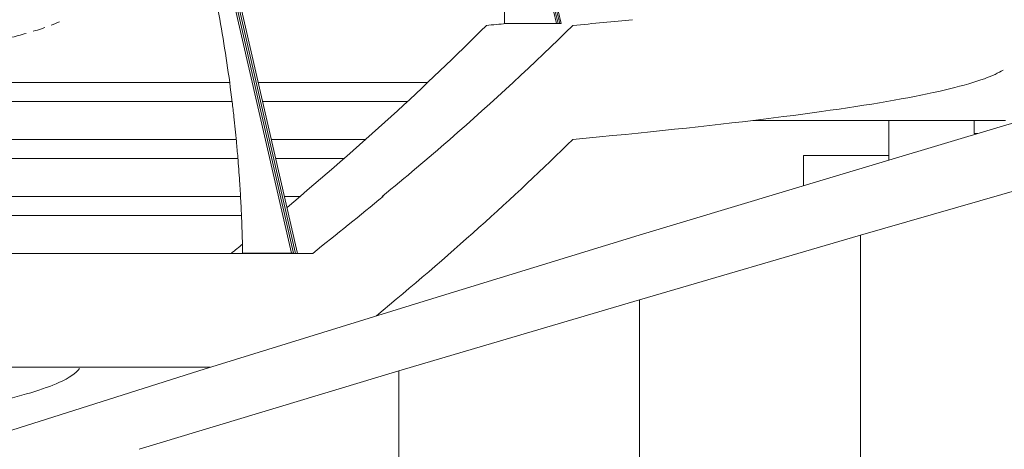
# Model space of a CAD drawing. Header units: millimetres. Extents: x -121668 to 127737, y 1553 to 34854.
# Tile 10 of 94: x -98162 to -95570, y 9034 to 10165. Entities that reach past the tile are written whole.
import ezdxf

# ---------------------------------------------------------------- set-up
doc = ezdxf.new("R2010")
doc.units = ezdxf.units.MM
for name, color, linetype, lineweight in [('A-FLOR', 192, 'Continuous', 9), ('A-FLOR-HRAL', 11, 'Continuous', 9), ('A-FLOR-LEVL', 51, 'Continuous', 9), ('S-STRS', 31, 'Continuous', 20)]:
    doc.layers.add(name, color=color, linetype=linetype, lineweight=lineweight)

# ---------------------------------------------------------------- blocks, each defined once
blk = doc.blocks.new('Ramp - Ramp-17976687-Copy of GBP_NORTH ELEAVTION')
at = {"layer": 'A-FLOR-LEVL'}
for p, q in [((-97609.5, 10000), (-98411.6, 10000)), ((-97088, 10000), (-97534.7, 10000))]:
    blk.add_line(p, q, dxfattribs=at)
blk.add_open_spline([(-98096.3, 10144.5), (-98099.2, 10143.5), (-98108.7, 10140.2), (-98119, 10136.9), (-98126.4, 10134.6)], degree=3, knots=[-0.6809142, -0.6809142, -0.6809142, -0.6809142, -0.66666667, -0.63461723, -0.63461723, -0.63461723, -0.63461723], dxfattribs=at)
for points in [[(-98057.1, 10160), (-98064.1, 10156.9), (-98071.6, 10153.7), (-98079.8, 10150.6)], [(-98145.2, 10129.1), (-98158.7, 10125.2), (-98173.2, 10121.3), (-98188.5, 10117.5)]]:
    blk.add_open_spline(points, degree=3, dxfattribs=at)
blk = doc.blocks.new('Stair - Stairs-17978698-Copy of GBP_NORTH ELEAVTION')
at = {"layer": 'S-STRS'}
for p, q in [((-98938.1, 9850), (-98938.1, 9950)), ((-98479.2, 9950), (-98938.1, 9950)), ((-97603.1, 9950), (-98400.8, 9950)), ((-97142.5, 9950), (-97523.2, 9950)), ((-99109.9, 9850), (-98469, 9850)), ((-99109.9, 9800), (-99109.9, 9850)), ((-98379.1, 9850), (-97592.3, 9850)), ((-97500.3, 9850), (-97251.4, 9850)), ((-99109.9, 9700), (-99109.9, 9800)), ((-98464.8, 9800), (-99109.9, 9800)), ((-98464.8, 9800), (-99109.9, 9800)), ((-97587.8, 9800), (-98368.2, 9800)), ((-97587.8, 9800), (-98368.2, 9800)), ((-97308.9, 9800), (-97488.8, 9800)), ((-97308.9, 9800), (-97488.8, 9800)), ((-99295.2, 9700), (-98458.3, 9700)), ((-99295.2, 9650), (-99295.2, 9700)), ((-98346.5, 9700), (-97580.9, 9700)), ((-97465.8, 9700), (-97424, 9700)), ((-99295.2, 9550), (-99295.2, 9650)), ((-98456, 9650), (-99295.2, 9650)), ((-98456, 9650), (-99295.2, 9650)), ((-97578.5, 9650), (-98335.7, 9650)), ((-97578.5, 9650), (-98335.7, 9650)), ((-99421.7, 9550), (-99034.5, 9550)), ((-99135.3, 9500), (-99412, 9500)), ((-99135.3, 9500), (-99412, 9500))]:
    blk.add_line(p, q, dxfattribs=at)
blk = doc.blocks.new('Railings 103 - Railings 37-17996010-Copy of GBP_NORTH ELEAVTION')
at = {"layer": 'A-FLOR-HRAL'}
for p, q in [((-97676.7, 10550.9), (-97719.7, 10550.9)), ((-97719.7, 10550.9), (-97675.5, 10357)), ((-97446.7, 9550.1), (-97676.7, 10550.9)), ((-97676.7, 10550.9), (-97671.6, 10550.9)), ((-97671.6, 10550.9), (-97441.6, 9550.1)), ((-97666.5, 10550.8), (-97671.6, 10550.8)), ((-97436.5, 9550), (-97666.5, 10550.8)), ((-97666.5, 10550.8), (-97661.3, 10550.8)), ((-97661.3, 10550.8), (-97431.3, 9550)), ((-97575.4, 9550.1), (-97446.7, 9550.1)), ((-97441.6, 9550.1), (-97446.7, 9550.1))]:
    blk.add_line(p, q, dxfattribs=at)
for centre, major_axis, start_param, end_param in [((-100399.7, 9485.8), (0, 3293.5), 4.948393, 4.980084), ((-100399.7, 9485.8), (0, 3293.5), 4.916702, 4.948393), ((-100386.4, 9489), (0, 3277.6), 4.884857, 4.916702), ((-100386.4, 9489), (0, 3277.6), 4.853012, 4.884857), ((-100398.2, 9487.1), (0, 3291.5), 4.841076, 4.853012), ((-100398.2, 9487.1), (0, 3291.5), 4.821232, 4.841076), ((-100425.5, 9483.6), (0, 3323.5), 4.808511, 4.821232), ((-100425.5, 9483.6), (0, 3323.5), 4.789757, 4.808511), ((-100445, 9481.8), (0, 3346.3), 4.774021, 4.789757), ((-100445, 9481.8), (0, 3346.3), 4.758284, 4.774021), ((-100495.5, 9479.1), (0, 3405.2), 4.74282, 4.758284), ((-100495.5, 9479.1), (0, 3405.2), 4.73323, 4.74282)]:
    blk.add_ellipse(centre, major_axis=major_axis, ratio=0.857723, start_param=start_param, end_param=end_param, dxfattribs=at)
blk = doc.blocks.new('Railings 105 - Railings 37-17996493-Copy of GBP_NORTH ELEAVTION')
at = {"layer": 'A-FLOR-HRAL'}
for p, q in [((-97035.7, 11142.3), (-97034.1, 11135.8)), ((-96748.9, 10155), (-96990, 11142.3)), ((-96986, 11142.7), (-96744.8, 10155)), ((-96740.6, 10154.9), (-96982, 11143.1)), ((-96978, 11143.5), (-96736.5, 10154.9)), ((-97029, 11114.7), (-96992, 10961.9)), ((-96885.6, 10155), (-96748.9, 10155)), ((-96877.4, 10154.9), (-96740.6, 10154.9)), ((-96744.8, 10155), (-96748.9, 10155)), ((-96736.5, 10154.9), (-96740.6, 10154.9))]:
    blk.add_line(p, q, dxfattribs=at)
for centre, major_axis, start_param, end_param in [((-99887.1, 10090.7), (0, 3293.5), 4.948393, 4.980084), ((-99887.1, 10090.7), (0, 3293.5), 4.916702, 4.948393), ((-99872.9, 10093.9), (0, 3277.6), 4.884857, 4.916702), ((-99872.9, 10093.9), (0, 3277.6), 4.853012, 4.884857), ((-99885.5, 10092), (0, 3291.5), 4.841076, 4.853012), ((-99885.5, 10092), (0, 3291.5), 4.821232, 4.841076), ((-99914.4, 10088.5), (0, 3323.5), 4.808511, 4.821232), ((-99914.4, 10088.5), (0, 3323.5), 4.789757, 4.808511), ((-99935.1, 10086.7), (0, 3346.3), 4.774021, 4.789757), ((-99935.1, 10086.7), (0, 3346.3), 4.758284, 4.774021), ((-99988.8, 10084), (0, 3405.2), 4.74282, 4.758284), ((-99988.8, 10084), (0, 3405.2), 4.73323, 4.74282)]:
    blk.add_ellipse(centre, major_axis=major_axis, ratio=0.911514, start_param=start_param, end_param=end_param, dxfattribs=at)

msp = doc.modelspace()

# ---------------------------------------------------------------- linework, layer by layer
at = {"layer": 'A-FLOR'}
for p, q in [((-95581.6, 9883), (-95190.2, 9999)), ((-95567.1, 9900), (-96232.2, 9900)), ((-96029.5, 9749), (-95581.6, 9883)), ((-96531.8, 9598), (-96029.5, 9749)), ((-95422.3, 9749), (-95948.9, 9598)), ((-97086.4, 9428), (-96531.8, 9598)), ((-95948.9, 9598), (-96530.4, 9428)), ((-95948.9, 9598), (-95948.9, 5625)), ((-97391, 9550), (-98313.7, 9550)), ((-97691, 9241), (-97086.4, 9428)), ((-96530.4, 9428), (-97164.3, 9241)), ((-96530.4, 9428), (-96530.4, 5625)), ((-98848, 9250), (-97660.9, 9250)), ((-98342.9, 9034), (-97691, 9241)), ((-97164.3, 9241), (-97847.7, 9034)), ((-97164.3, 9241), (-97164.3, 5625))]:
    msp.add_line(p, q, dxfattribs=at)
for points in [[(-96548.8, 10165.2), (-96599.3, 10160.1), (-96651.8, 10155.1), (-96706, 10150)], [(-97458.4, 9671), (-97268, 9830.7), (-97093, 9990.3), (-96933.8, 10150)], [(-96706, 10150), (-96807.7, 10050), (-96915.7, 9950), (-97029.9, 9850)], [(-96933.8, 10150), (-96916.3, 10151.7), (-96899, 10153.3), (-96881.9, 10155)], [(-97223.3, 9385.5), (-97036, 9540.3), (-96863.4, 9695.2), (-96706, 9850)], [(-97029.9, 9850), (-97087, 9800), (-97147.2, 9750), (-97208.1, 9700)], [(-97205.8, 9700), (-97266, 9650), (-97327.8, 9600), (-97391, 9550)], [(-97605.6, 9550), (-97595.4, 9558.2), (-97585.4, 9566.3), (-97575.5, 9574.5)]]:
    msp.add_open_spline(points, degree=3, dxfattribs=at)
for points, knots in [([(-96706, 9850), (-96516.1, 9867.8), (-96181.1, 9903.3), (-95817.9, 9956.5), (-95640.2, 9999.6), (-95585.4, 10025), (-95573.4, 10032.6)], [0, 0, 0, 0, 0.25, 0.5, 0.75, 0.8571429, 0.8571429, 0.8571429, 0.8571429]), ([(-98938, 9050), (-98783.9, 9067.8), (-98512.1, 9103.3), (-98217.3, 9156.5), (-98057.4, 9204.3), (-98013.5, 9234.3), (-98005.1, 9246.6)], [0, 0, 0, 0, 0.25, 0.5, 0.75, 0.9230769, 0.9230769, 0.9230769, 0.9230769])]:
    msp.add_open_spline(points, degree=3, knots=knots, dxfattribs=at)
at = {"layer": 'S-STRS', "lineweight": 9}
for p, q in [((-95874.3, 9795.4), (-95874.3, 9900)), ((-95649.3, 9865.4), (-95649.3, 9900)), ((-95640.5, 9865.4), (-95649.3, 9865.4)), ((-96099.3, 9807.7), (-95874.3, 9807.7)), ((-96099.3, 9728), (-96099.3, 9807.7))]:
    msp.add_line(p, q, dxfattribs=at)

# ---------------------------------------------------------------- block references
at = {"layer": 'A-FLOR-HRAL'}
for name in ['Railings 105 - Railings 37-17996493-Copy of GBP_NORTH ELEAVTION', 'Railings 103 - Railings 37-17996010-Copy of GBP_NORTH ELEAVTION']:
    msp.add_blockref(name, (0, 0), dxfattribs=at)
at = {"layer": 'A-FLOR-LEVL'}
msp.add_blockref('Ramp - Ramp-17976687-Copy of GBP_NORTH ELEAVTION', (0, 0), dxfattribs=at)
at = {"layer": 'S-STRS'}
msp.add_blockref('Stair - Stairs-17978698-Copy of GBP_NORTH ELEAVTION', (0, 0), dxfattribs=at)

doc.saveas('drawing.dxf')
